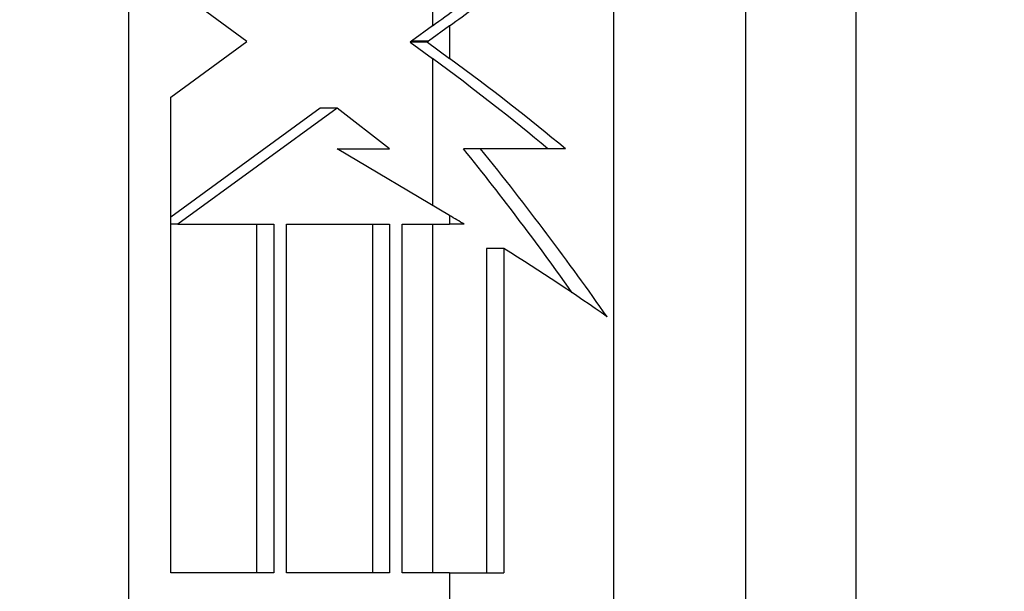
# Model space of a CAD drawing. Header units: inches. Extents: x 0 to 160, y -11 to 104.
# Tile 98 of 121: x 113.593 to 114.079, y 86.955 to 87.236. Entities that reach past the tile are written whole.
import ezdxf

# ---------------------------------------------------------------- set-up
doc = ezdxf.new("R2010")
doc.units = ezdxf.units.IN
doc.header["$LTSCALE"] = 9.614827
doc.header["$MEASUREMENT"] = 0
for name, color, linetype, lineweight in [('Dimensions(ANSI)', 7, 'Continuous', 25), ('Visible Edges(ANSI)', 7, 'Continuous', 25), ('Visible Tangent Edges(ANSI)', 7, 'Continuous', 25)]:
    doc.layers.add(name, color=color, linetype=linetype, lineweight=lineweight)
doc.styles.add('Dimension-ANSI', font='arialbd.ttf')
doc.dimstyles.new('INCH-ANSI', dxfattribs={"dimscale": 9.614827, "dimtxt": 0.12, "dimasz": 0.098425, "dimexe": 0.04, "dimexo": 0.04, "dimgap": 0.031496, "dimtad": 0, "dimtih": 1, "dimtoh": 1, "dimdec": 3, "dimzin": 0, "dimdsep": 46, "dimtxsty": 'Dimension-ANSI', "dimcen": 0.09, "dimdle": 0.312, "dimclrd": 179, "dimclre": 179, "dimclrt": 7, "dimadec": 1, "dimazin": 0, "dimtfac": 1, "dimtdec": 3, "dimtofl": 0, "dimtmove": 0, "dimatfit": 3, "dimfxl": 1, "dimtolj": 1, "dimtzin": 4, "dimlwd": 25, "dimlwe": 25, "dimarcsym": 0})

# ---------------------------------------------------------------- blocks, each defined once
blk = doc.blocks.new('*D20')
at = {"layer": 'Defpoints', "color": 0, "linetype": 'Continuous', "transparency": 16777216}
for p in [(113.69783, 89.07304), (114.8965, 89.07304), (112.74344, 22.01286)]:
    blk.add_point(p, dxfattribs=at)
at = {"layer": 'Dimensions(ANSI)', "color": 179, "linetype": 'Continuous', "lineweight": 25, "true_color": 0x262658, "transparency": 16777216}
blk.add_line((114.08242, 89.07304), (114.8965, 89.07304), dxfattribs=at)
at = {"layer": 'Dimensions(ANSI)', "color": 7, "linetype": 'Continuous', "lineweight": 25, "transparency": 16777216, "insert": (117.62494, 89.07304), "char_height": 1.153779, "attachment_point": 5, "style": 'Dimension-ANSI'}
blk.add_mtext('\\A1;46.375', dxfattribs=at)

msp = doc.modelspace()

# ---------------------------------------------------------------- linework, layer by layer
at = {"layer": 'Visible Edges(ANSI)'}
for p, q in [((113.70551, 87.22561), (113.66805, 87.2532)), ((113.79705, 87.23331), (113.78667, 87.22573)), ((113.80547, 87.23331), (113.79509, 87.22573)), ((113.66805, 87.19825), (113.70551, 87.22561)), ((113.78667, 87.22573), (113.78611, 87.22532)), ((113.79453, 87.22532), (113.78611, 87.22532)), ((113.78611, 87.22532), (113.79705, 87.21726)), ((113.79509, 87.22573), (113.79453, 87.22532)), ((113.79453, 87.22532), (113.80547, 87.21726)), ((113.66805, 86.96372), (113.66805, 87.19825)), ((113.7416, 87.19281), (113.66805, 87.1391)), ((113.75002, 87.19281), (113.67155, 87.13551)), ((113.75002, 87.19281), (113.7416, 87.19281)), ((113.77583, 87.1727), (113.75002, 87.19281)), ((113.80547, 87.13984), (113.75003, 87.1727)), ((113.75003, 87.1727), (113.77583, 87.1727)), ((113.82076, 87.17272), (113.81232, 87.17272)), ((113.67155, 87.13551), (113.66805, 87.13551)), ((113.67155, 87.13551), (113.71874, 87.13551)), ((113.67155, 87.13551), (113.67155, 87.13551)), ((113.71032, 87.13551), (113.71032, 86.96372)), ((113.71874, 87.13551), (113.71874, 86.96372)), ((113.72513, 87.13551), (113.77583, 87.13551)), ((113.72513, 86.96372), (113.72513, 87.13551)), ((113.76741, 87.13551), (113.76741, 86.96372)), ((113.77583, 87.13551), (113.77583, 86.96372)), ((113.78217, 86.96372), (113.78217, 87.13551)), ((113.78217, 87.13551), (113.80547, 87.13551)), ((113.81273, 87.13551), (113.80547, 87.13551)), ((113.83219, 87.1236), (113.82371, 87.1236)), ((113.82371, 87.1236), (113.82371, 86.96372)), ((113.83219, 87.1236), (113.83219, 86.96372)), ((113.71874, 86.96372), (113.66805, 86.96372)), ((113.77583, 86.96372), (113.72513, 86.96372)), ((113.80547, 86.96372), (113.78217, 86.96372)), ((113.80547, 86.96372), (113.83219, 86.96372))]:
    msp.add_line(p, q, dxfattribs=at)
for centre, major_axis, ratio, start_param, end_param in [((113.68517, 87.23331), (0.26256, 0.16692), 0.202468, 5.020708, 5.072372), ((113.68517, 87.23331), (0.28232, 0.17949), 0.202468, 5.020708, 5.068753), ((113.68517, 87.21726), (0.2625, -0.16849), 0.203218, 1.009277, 1.264166), ((113.68517, 87.21726), (0.28226, -0.18117), 0.203218, 1.027452, 1.264166), ((113.68517, 87.1914), (0.25723, -0.28342), 0.220753, 1.057628, 1.308375), ((113.68517, 87.17272), (0.28465, -0.0001), 0.000159, 0.89775, 1.074312), ((113.68517, 87.1914), (0.27659, -0.30475), 0.220753, 1.040352, 1.312908), ((113.68517, 87.13984), (0.28345, -0.14396), 0.182028, 1.198332, 1.22665), ((113.68517, 87.13984), (0.28345, -0.14396), 0.182028, 0.893942, 1.120254)]:
    msp.add_ellipse(centre, major_axis=major_axis, ratio=ratio, start_param=start_param, end_param=end_param, dxfattribs=at)
at = {"layer": 'Visible Tangent Edges(ANSI)'}
for p, q in [((113.64724, 86.55547), (113.64724, 87.9755)), ((113.88645, 86.55547), (113.88645, 87.9755)), ((113.95133, 87.9755), (113.95133, 86.55547)), ((114.00589, 86.55547), (114.00589, 87.9755)), ((113.79705, 87.25663), (113.79705, 87.23331)), ((113.80547, 87.23331), (113.80547, 87.21726)), ((113.79509, 87.22573), (113.78667, 87.22573)), ((113.79705, 87.21726), (113.79705, 87.14483)), ((113.80547, 87.13984), (113.80547, 87.13551)), ((113.67155, 87.13551), (113.66805, 87.13551)), ((113.79705, 87.13551), (113.79705, 86.96372)), ((113.80547, 86.96372), (113.80547, 86.55547))]:
    msp.add_line(p, q, dxfattribs=at)

# ---------------------------------------------------------------- dimensions: what is measured, and where the dimension line sits
at = {"layer": 'Dimensions(ANSI)', "color": 179, "linetype": 'Continuous', "lineweight": 25, "true_color": 0x262658}
dim = msp.add_ordinate_dim(feature_location=(113.69783, 89.07304), offset=(1.19867, 0), dtype=0, origin=(112.74344, 22.01286), dimstyle='INCH-ANSI', override={"dimgap": 0.031496, "dimtad": 0, "dimdec": 3, "dimlfac": 0.691543, "dimtol": 0, "dimlim": 0, "dimtp": 0, "dimtm": 0, "dimtdec": 3}, dxfattribs=at)
dim.commit()
dim.dimension.update_dxf_attribs({"geometry": '*D20', "text_midpoint": (117.62494, 89.07304)})

doc.saveas('drawing.dxf')
